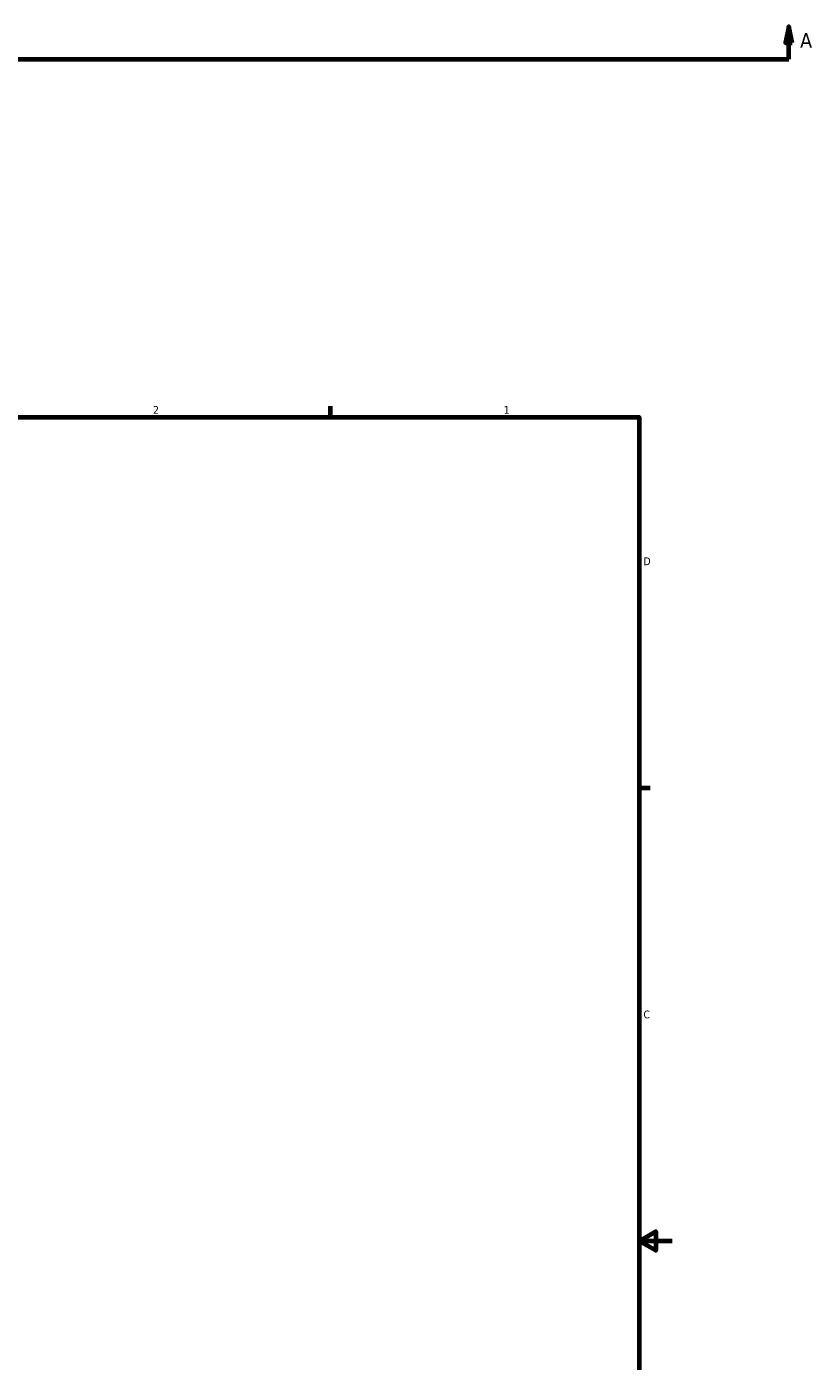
# Model space of a CAD drawing. Header units: inches. Extents: x -2.3 to 51.6, y -14.1 to 33.2.
# Tile 6 of 8: x 26.1 to 35.6, y 9.5 to 25.7. Entities that reach past the tile are written whole.
import ezdxf

# ---------------------------------------------------------------- set-up
doc = ezdxf.new("R2010")
doc.units = ezdxf.units.IN
doc.header["$MEASUREMENT"] = 0
doc.layers.add('Border (ANSI)', color=7, linetype='Continuous', lineweight=70)
doc.layers.add('Section Line (ANSI)', color=7, linetype='Continuous', lineweight=70)
doc.styles.add('Label Text (ANSI)', font='tahoma.ttf')
doc.styles.add('Note Text (ANSI)', font='tahoma.ttf')

# ---------------------------------------------------------------- blocks, each defined once
blk = doc.blocks.new('Borders Default Border')
at = {"layer": 'Border (ANSI)'}
for p, q in [((29.75, 21), (29.75, 21.134)), ((33.5, 16.5), (33.634, 16.5))]:
    blk.add_line(p, q, dxfattribs=at)
at = {"layer": 'Border (ANSI)', "flags": 128}
for points in [[(0.5, 1), (0.5, 21), (33.5, 21), (33.5, 1), (0.5, 1)], [(33.9, 11), (33.5, 11), (33.7, 11.115), (33.7, 10.885), (33.5, 11)]]:
    blk.add_lwpolyline(points, dxfattribs=at)
at = {"layer": 'Border (ANSI)', "color": 5, "true_color": 0x0000ff, "char_height": 0.0945, "attachment_point": 7, "style": 'Note Text (ANSI)'}
for s, insert in [('2', (27.596, 21.04)), ('1', (31.854, 21.04)), ('D', (33.553, 19.203)), ('C', (33.552, 13.701))]:
    blk.add_mtext(s, dxfattribs=dict(at, insert=insert))
blk = doc.blocks.new('2dTransSection0')
at = {"layer": 'Section Line (ANSI)', "linetype": 'Continuous'}
for p, q in [((17.347, 25.739), (17.308, 25.542)), ((17.347, 25.542), (17.347, 25.739)), ((17.386, 25.542), (17.347, 25.739)), ((35.318, 25.739), (35.278, 25.542)), ((35.318, 25.542), (35.318, 25.739)), ((35.357, 25.542), (35.318, 25.739)), ((17.308, 25.542), (17.386, 25.542)), ((17.347, 25.345), (17.347, 25.542)), ((35.278, 25.542), (35.357, 25.542)), ((35.318, 25.345), (35.318, 25.542)), ((17.347, 25.345), (17.705, 25.345)), ((34.959, 25.345), (35.318, 25.345))]:
    blk.add_line(p, q, dxfattribs=at)
at = {"layer": 'Section Line (ANSI)'}
blk.add_line((17.347, 25.345), (35.318, 25.345), dxfattribs=at)
at = {"layer": 'Section Line (ANSI)', "linetype": 'Continuous', "flags": 128}
for points in [[(17.386, 25.542), (17.347, 25.739), (17.308, 25.542), (17.386, 25.542)], [(35.357, 25.542), (35.318, 25.739), (35.278, 25.542), (35.357, 25.542)]]:
    blk.add_lwpolyline(points, dxfattribs=at)
at = {"layer": 'Section Line (ANSI)'}
for points in [[(17.386, 25.542), (17.347, 25.739), (17.308, 25.542), (17.386, 25.542)], [(35.357, 25.542), (35.318, 25.739), (35.278, 25.542), (35.357, 25.542)]]:
    blk.add_solid(points, dxfattribs=at)
at = {"layer": 'Section Line (ANSI)', "char_height": 0.18, "attachment_point": 7, "style": 'Label Text (ANSI)'}
for insert in [(17.057, 25.483), (35.454, 25.483)]:
    blk.add_mtext('A', dxfattribs=dict(at, insert=insert))

msp = doc.modelspace()

# ---------------------------------------------------------------- block references
msp.add_blockref('Borders Default Border', (0, 0))
at = {"layer": 'Section Line (ANSI)'}
msp.add_blockref('2dTransSection0', (0, 0), dxfattribs=at)

doc.saveas('drawing.dxf')
